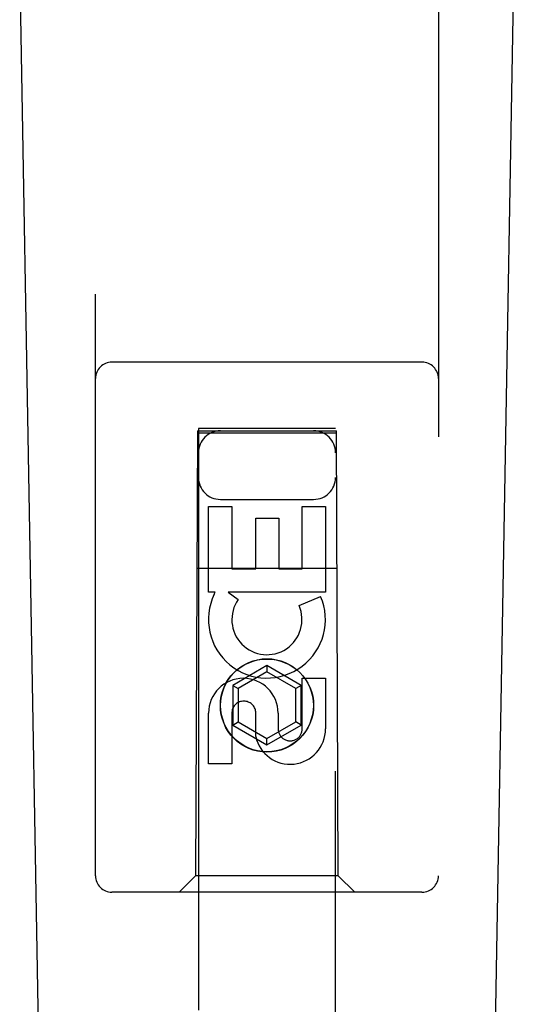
# Model space of a CAD drawing. Header units: inches. Extents: x 0 to 192, y 0 to 125.
# Tile 6 of 21: x 54.323 to 55.224, y 55.082 to 56.875. Entities that reach past the tile are written whole.
import ezdxf

# ---------------------------------------------------------------- set-up
doc = ezdxf.new("R2010")
doc.units = ezdxf.units.IN
doc.header["$LTSCALE"] = 10.584906
doc.header["$MEASUREMENT"] = 0
doc.linetypes.add('HIDDEN', pattern=[0.2, 0.1, -0.1])
doc.layers.add('DOOR_ASSEMBLY_LEFT', color=7, linetype='CONTINUOUS')

msp = doc.modelspace()

# ---------------------------------------------------------------- linework, layer by layer
at = {"layer": 'DOOR_ASSEMBLY_LEFT', "color": 8, "linetype": 'HIDDEN'}
for p, q in [((54.4612, 55.3165), (54.4612, 57.174)), ((55.0862, 57.174), (55.0862, 55.3165)), ((55.0562, 56.2515), (54.4912, 56.2515)), ((54.6472, 56.1265), (54.6437, 55.3165)), ((54.6472, 56.1265), (54.9002, 56.1265)), ((54.6487, 56.1305), (54.6487, 41.7465)), ((54.8987, 56.1305), (54.6487, 56.1305)), ((54.8987, 56.1222), (54.6487, 56.1222)), ((54.8987, 41.7465), (54.8987, 56.1305)), ((54.9037, 55.3165), (54.9002, 56.1265)), ((54.6887, 56.0015), (54.8587, 56.0015)), ((54.6672, 55.8326), (54.6672, 55.9887)), ((54.6672, 55.9887), (54.7096, 55.9887)), ((54.7096, 55.9887), (54.7096, 55.8752)), ((54.8379, 55.8752), (54.8379, 55.9887)), ((54.8379, 55.9887), (54.8804, 55.9887)), ((54.8804, 55.9887), (54.8804, 55.8326)), ((54.7531, 55.8752), (54.7531, 55.9674)), ((54.7531, 55.9674), (54.7955, 55.9674)), ((54.7955, 55.9674), (54.7955, 55.8752)), ((54.6462, 55.8765), (54.9013, 55.8765)), ((54.7096, 55.8752), (54.7531, 55.8752)), ((54.7955, 55.8752), (54.8379, 55.8752)), ((54.6794, 55.8326), (54.6672, 55.8326)), ((54.6777, 55.829), (54.6794, 55.8326)), ((54.7028, 55.8326), (54.7213, 55.8195)), ((54.8804, 55.8326), (54.7028, 55.8326)), ((54.8323, 55.8082), (54.8714, 55.8251)), ((54.7737, 55.699), (54.7112, 55.6629)), ((54.7737, 55.6875), (54.7212, 55.6572)), ((54.8362, 55.6629), (54.7737, 55.699)), ((54.7737, 55.699), (54.7737, 55.6875)), ((54.8262, 55.6572), (54.7737, 55.6875)), ((54.8379, 55.5839), (54.8379, 55.6763)), ((54.8379, 55.6763), (54.8804, 55.6763)), ((54.8804, 55.6763), (54.8804, 55.5839)), ((54.7112, 55.6629), (54.7212, 55.6572)), ((54.7112, 55.6629), (54.7112, 55.5908)), ((54.7212, 55.6572), (54.7212, 55.5965)), ((54.8362, 55.6629), (54.8262, 55.6572)), ((54.8262, 55.5965), (54.8262, 55.6572)), ((54.8362, 55.5908), (54.8362, 55.6629)), ((54.7531, 55.5701), (54.7531, 55.6163)), ((54.6672, 55.52), (54.6672, 55.6124)), ((54.7096, 55.6124), (54.7096, 55.52)), ((54.7941, 55.6124), (54.7941, 55.5839)), ((54.7112, 55.5908), (54.7212, 55.5965)), ((54.7112, 55.5908), (54.7737, 55.5547)), ((54.7212, 55.5965), (54.7737, 55.5662)), ((54.7737, 55.5662), (54.8262, 55.5965)), ((54.7737, 55.5547), (54.8362, 55.5908)), ((54.8362, 55.5908), (54.8262, 55.5965)), ((54.7737, 55.5547), (54.7737, 55.5662)), ((54.7096, 55.52), (54.6672, 55.52)), ((54.6437, 55.3165), (54.6137, 55.2865)), ((54.9037, 55.3165), (54.6437, 55.3165)), ((54.9037, 55.3165), (54.9337, 55.2865)), ((55.0562, 55.2865), (54.4912, 55.2865))]:
    msp.add_line(p, q, dxfattribs=at)
at = {"layer": 'DOOR_ASSEMBLY_LEFT', "color": 7, "linetype": 'Continuous'}
for p, q in [((54.3952, 52.8646), (54.323, 57.0039)), ((55.1522, 52.8646), (55.2245, 57.0039))]:
    msp.add_line(p, q, dxfattribs=at)
at = {"layer": 'DOOR_ASSEMBLY_LEFT', "color": 8, "linetype": 'HIDDEN'}
for radius in [0.085, 0.0845]:
    msp.add_circle((54.7737, 55.6265), radius, dxfattribs=at)
for centre, radius, start, end in [((54.4912, 56.2215), 0.03, 90, 180), ((55.0562, 56.2215), 0.03, 0, 90), ((54.6887, 56.0865), 0.04, 90, 180), ((54.8587, 56.0865), 0.04, 0, 90), ((54.6887, 56.0415), 0.04, 180, 270), ((54.8587, 56.0415), 0.04, 270, 360), ((54.7736, 55.7828), 0.1065, 154.2636, 23.4027), ((54.7736, 55.7828), 0.0639, 144.8895, 23.4026), ((54.7306, 55.6124), 0.0635, 0, 180), ((54.7315, 55.6124), 0.0219, 10.307, 180), ((54.816, 55.5838), 0.0644, 192.2995, 0.0775), ((54.816, 55.5839), 0.0219, 179.9011, 360), ((54.4912, 55.3165), 0.03, 180, 270), ((55.0562, 55.3165), 0.03, 270, 360)]:
    msp.add_arc(centre, radius, start, end, dxfattribs=at)

doc.saveas('drawing.dxf')
